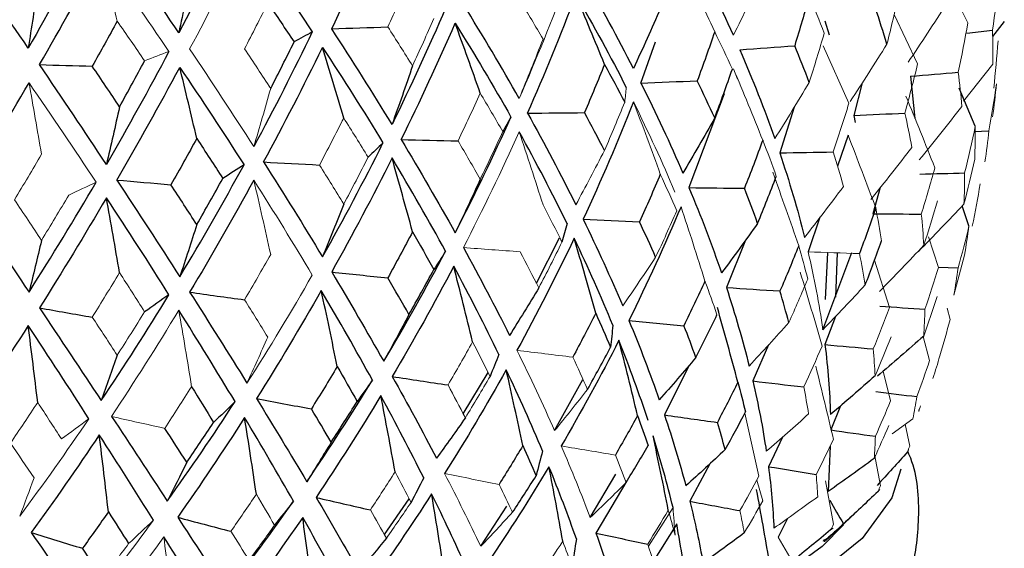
# Model space of a CAD drawing. Header units: millimetres. Extents: x -204 to 47, y -6 to 339.
# Tile 10 of 13: x 7 to 22, y 130 to 139. Entities that reach past the tile are written whole.
import ezdxf

# ---------------------------------------------------------------- set-up
doc = ezdxf.new("R2010")
doc.units = ezdxf.units.MM

msp = doc.modelspace()

# ---------------------------------------------------------------- linework, layer by layer
at = {"color": 144, "linetype": 'Continuous', "lineweight": 18}
for p, q in [((21.786, 138.762), (21.511, 139.306)), ((20.983, 138.105), (20.606, 138.893)), ((19.886, 137.478), (19.477, 138.393)), ((22.184, 138.1), (21.716, 137.513)), ((18.105, 137.863), (18.041, 138.029)), ((21.317, 134.858), (21.156, 135.343)), ((20.532, 134.215), (20.293, 134.971)), ((21.502, 134.025), (21.453, 134.206)), ((21.175, 133.37), (21.073, 133.755)), ((20.551, 132.729), (20.431, 133.199)), ((18.449, 131.526), (18.223, 132.531)), ((20.906, 132.439), (20.577, 132.2)), ((20.856, 132.005), (20.786, 132.355)), ((20.391, 131.371), (20.292, 131.877)), ((18.413, 131.46), (18.512, 131.132)), ((19.64, 130.756), (19.51, 131.45)), ((16.683, 130.407), (17.077, 131.023)), ((19.594, 130.667), (19.636, 130.696)), ((18.979, 130.165), (18.755, 130.553))]:
    msp.add_line(p, q, dxfattribs=at)
at = {"color": 7, "linetype": 'Continuous', "lineweight": 25}
for p, q in [((19.503, 138.793), (19.573, 138.568)), ((22.367, 138.785), (22.18, 138.546)), ((21.768, 138.595), (22.179, 138.646)), ((16.564, 137.8), (16.796, 138.459)), ((20.87, 137.908), (20.941, 137.232)), ((20.096, 137.802), (19.965, 137.281)), ((17.892, 137.63), (17.332, 136.131)), ((21.904, 137.11), (21.647, 137.72)), ((19.009, 137.415), (18.78, 136.686)), ((19.965, 137.281), (19.987, 137.171)), ((19.872, 136.968), (19.703, 136.474)), ((21.887, 137.025), (22.122, 137.039)), ((20.387, 136.134), (20.27, 135.714)), ((21.803, 135.52), (21.694, 135.838)), ((19.423, 135.657), (19.234, 135.107)), ((14.896, 134.607), (15.266, 135.327)), ((18.234, 135.294), (17.929, 134.536)), ((19.471, 133.863), (19.933, 135.094)), ((19.544, 135.096), (19.508, 134.347)), ((19.675, 134.382), (19.703, 135.09)), ((21.311, 134.86), (21.63, 134.848)), ((19.671, 134.075), (19.503, 133.625)), ((18.602, 133.622), (18.35, 133.044)), ((13.727, 132.522), (14.124, 133.18)), ((17.327, 133.286), (16.94, 132.502)), ((15.186, 132.251), (15.639, 133.07)), ((19.752, 132.647), (19.596, 132.263)), ((18.824, 132.149), (18.601, 131.676)), ((19.585, 132.004), (19.556, 131.281)), ((17.663, 131.721), (17.346, 131.124)), ((15.754, 130.863), (16.166, 131.555)), ((16.339, 131.452), (15.846, 130.614)), ((12.468, 130.593), (12.863, 131.162)), ((14.006, 130.406), (14.421, 131.047)), ((18.903, 130.848), (18.755, 130.553)), ((19.51, 130.493), (19.98, 130.93)), ((17.137, 130.765), (16.76, 130.164)), ((19.488, 130.502), (19.494, 130.478))]:
    msp.add_line(p, q, dxfattribs=at)
at = {"color": 7, "linetype": 'Continuous', "lineweight": 25, "flags": 128}
for points in [[(20.716, 131.638), (20.57, 131.18), (20.097, 130.531), (19.319, 129.902), (18.248, 129.302), (16.901, 128.741), (15.297, 128.227), (13.461, 127.768), (11.422, 127.371), (9.209, 127.041), (6.856, 126.785), (4.4, 126.605), (1.877, 126.505), (-0.675, 126.486), (-3.216, 126.548)], [(19.8, 130.75), (19.46, 130.4), (18.605, 129.78), (17.456, 129.193), (16.032, 128.647), (14.356, 128.152), (12.452, 127.716), (10.353, 127.345), (8.09, 127.044), (5.7, 126.82), (3.219, 126.674), (0.688, 126.611), (-1.854, 126.63), (-4.367, 126.731), (-6.81, 126.913), (-9.147, 127.173), (-11.339, 127.507), (-13.353, 127.909), (-15.155, 128.373), (-16.719, 128.892), (-18.019, 129.457), (-19.035, 130.061), (-19.751, 130.692), (-19.842, 130.803)]]:
    msp.add_lwpolyline(points, dxfattribs=at)
at = {"color": 144, "linetype": 'Continuous', "lineweight": 18}
for centre, radius, start, end in [((19.593, 132.625), 1.41, 357.194, 358.434), ((19.116, 132.784), 1.916, 332.9772, 333.988), ((17.866, 133.731), 3.49, 315.4115, 316.0891)]:
    msp.add_arc(centre, radius, start, end, dxfattribs=at)
at = {"color": 7, "linetype": 'Continuous', "lineweight": 25}
for points in [[(11.626, 138.667), (11.916, 139.269), (12.193, 139.873), (12.457, 140.481)], [(10.084, 140.396), (9.796, 139.795), (9.496, 139.197), (9.185, 138.602)], [(7.75, 140.122), (7.436, 139.53), (7.113, 138.942), (6.781, 138.357)], [(9.185, 138.602), (8.837, 139.117), (8.479, 139.636), (8.111, 140.159)], [(10.273, 140.131), (10.634, 139.624), (10.982, 139.12), (11.316, 138.617)], [(6.781, 138.357), (6.422, 138.883), (6.056, 139.413), (5.683, 139.947)], [(18.041, 138.563), (17.826, 139.043), (17.59, 139.527), (17.332, 140.014)], [(6.96, 138.094), (7.296, 138.677), (7.624, 139.263), (7.945, 139.852)], [(9.389, 139.596), (9.323, 139.262), (9.255, 138.931), (9.185, 138.602)], [(16.446, 138.033), (16.197, 138.52), (15.928, 139.012), (15.641, 139.507)], [(6.932, 139.345), (6.883, 139.013), (6.832, 138.684), (6.781, 138.357)], [(14.754, 137.319), (15.029, 137.943), (15.286, 138.57), (15.526, 139.201)], [(15.526, 139.201), (15.814, 138.708), (16.082, 138.218), (16.33, 137.731)], [(15.982, 138.099), (15.832, 138.469), (15.68, 138.836), (15.526, 139.201)], [(19.252, 139.186), (19.178, 138.923), (19.101, 138.66), (19.02, 138.397)], [(10.605, 139.077), (10.748, 138.87), (10.888, 138.663), (11.026, 138.457)], [(13.445, 138.998), (13.176, 138.373), (12.891, 137.753), (12.59, 137.138)], [(14.621, 137.556), (14.34, 138.051), (14.043, 138.551), (13.729, 139.056)], [(20.492, 138.422), (20.435, 138.614), (20.373, 138.807), (20.308, 139.001)], [(16.874, 138.993), (16.734, 138.67), (16.592, 138.35), (16.446, 138.033)], [(8.201, 138.788), (8.07, 138.548), (7.937, 138.309), (7.803, 138.07)], [(11.626, 138.667), (11.925, 138.677), (12.224, 138.687), (12.523, 138.697)], [(12.736, 136.897), (13.039, 137.512), (13.326, 138.131), (13.599, 138.754)], [(13.599, 138.754), (13.913, 138.251), (14.21, 137.753), (14.489, 137.258)], [(13.998, 137.639), (13.867, 138.012), (13.734, 138.384), (13.599, 138.754)], [(11.316, 138.617), (11.019, 138.001), (10.707, 137.39), (10.383, 136.785)], [(11.316, 138.617), (11.22, 138.564), (11.123, 138.511), (11.026, 138.457)], [(12.59, 137.138), (12.283, 137.642), (11.961, 138.152), (11.626, 138.667)], [(17.742, 138.617), (17.653, 138.357), (17.56, 138.097), (17.464, 137.836)], [(10.539, 136.54), (10.866, 137.145), (11.179, 137.754), (11.48, 138.368)], [(10.652, 137.712), (10.779, 137.96), (10.904, 138.209), (11.026, 138.457)], [(11.48, 138.368), (11.817, 137.856), (12.139, 137.348), (12.445, 136.844)], [(11.818, 137.242), (11.707, 137.62), (11.595, 137.995), (11.48, 138.368)], [(18.142, 138.333), (18.435, 138.354), (18.727, 138.376), (19.02, 138.397)], [(19.252, 137.811), (19.178, 138.005), (19.101, 138.201), (19.02, 138.397)], [(9.028, 138.305), (8.706, 137.698), (8.373, 137.097), (8.029, 136.502)], [(18.142, 138.333), (18.351, 137.855), (18.538, 137.381), (18.702, 136.913)], [(8.029, 136.502), (7.681, 137.027), (7.325, 137.557), (6.96, 138.094)], [(6.96, 138.094), (7.241, 138.086), (7.522, 138.078), (7.803, 138.07)], [(8.238, 137.422), (8.094, 137.638), (7.949, 137.854), (7.803, 138.07)], [(8.195, 136.252), (8.54, 136.846), (8.875, 137.446), (9.201, 138.051)], [(8.238, 137.422), (8.374, 137.666), (8.507, 137.911), (8.639, 138.155)], [(9.201, 138.051), (9.555, 137.528), (9.897, 137.01), (10.226, 136.496)], [(9.472, 136.915), (9.383, 137.296), (9.293, 137.674), (9.201, 138.051)], [(12.917, 138.074), (12.81, 137.759), (12.701, 137.447), (12.59, 137.138)], [(15.982, 138.099), (15.879, 137.842), (15.773, 137.585), (15.664, 137.328)], [(15.982, 138.099), (16.093, 137.898), (16.201, 137.697), (16.306, 137.496)], [(17.742, 137.243), (17.84, 137.502), (17.934, 137.762), (18.025, 138.023)], [(20.87, 137.908), (21.124, 137.93), (21.378, 137.951), (21.631, 137.973)], [(5.735, 136.038), (6.095, 136.622), (6.447, 137.211), (6.793, 137.805)], [(16.564, 137.8), (16.864, 137.812), (17.164, 137.824), (17.464, 137.836)], [(16.564, 137.8), (16.808, 137.315), (17.031, 136.835), (17.235, 136.361)], [(17.742, 137.243), (17.653, 137.44), (17.56, 137.637), (17.464, 137.836)], [(8.238, 137.422), (8.17, 137.112), (8.1, 136.805), (8.029, 136.502)], [(16.446, 137.499), (16.197, 136.869), (15.928, 136.244), (15.641, 135.625)], [(14.754, 137.319), (15.057, 137.322), (15.36, 137.325), (15.664, 137.328)], [(14.754, 137.319), (15.029, 136.826), (15.286, 136.338), (15.526, 135.858)], [(15.982, 136.725), (15.879, 136.925), (15.773, 137.125), (15.664, 137.328)], [(19.965, 137.281), (20.237, 137.294), (20.508, 137.308), (20.779, 137.322)], [(13.599, 135.41), (13.913, 136.02), (14.21, 136.636), (14.489, 137.258)], [(14.489, 137.258), (14.446, 137.18), (14.402, 137.102), (14.358, 137.025)], [(17.742, 137.243), (17.575, 136.946), (17.407, 136.652), (17.235, 136.361)], [(15.384, 135.558), (15.149, 136.04), (14.894, 136.528), (14.621, 137.022)], [(9.472, 136.915), (9.336, 136.669), (9.199, 136.423), (9.059, 136.178)], [(9.472, 136.915), (9.612, 136.702), (9.751, 136.489), (9.887, 136.277)], [(11.48, 135.025), (11.817, 135.624), (12.139, 136.231), (12.445, 136.844)], [(12.445, 136.844), (12.367, 136.768), (12.288, 136.692), (12.208, 136.616)], [(12.736, 136.897), (13.039, 136.394), (13.326, 135.899), (13.599, 135.41)], [(12.736, 136.897), (13.038, 136.89), (13.341, 136.884), (13.644, 136.877)], [(18.51, 136.888), (18.416, 136.63), (18.318, 136.374), (18.217, 136.12)], [(18.78, 136.686), (19.066, 136.691), (19.351, 136.696), (19.636, 136.701)], [(18.78, 136.686), (18.935, 136.23), (19.067, 135.78), (19.178, 135.337)], [(9.201, 134.707), (9.555, 135.296), (9.897, 135.892), (10.226, 136.496)], [(10.226, 136.496), (10.114, 136.423), (10.001, 136.35), (9.887, 136.277)], [(10.539, 136.54), (10.866, 136.027), (11.179, 135.522), (11.48, 135.025)], [(10.539, 136.54), (10.837, 136.524), (11.134, 136.508), (11.432, 136.492)], [(12.59, 136.604), (12.283, 135.991), (11.961, 135.384), (11.626, 134.784)], [(13.445, 135.115), (13.176, 135.605), (12.891, 136.101), (12.59, 136.604)], [(12.917, 135.426), (12.81, 135.82), (12.701, 136.212), (12.59, 136.604)], [(16.874, 136.344), (16.766, 136.09), (16.656, 135.837), (16.542, 135.586)], [(21.02, 136.348), (21.259, 136.353), (21.497, 136.359), (21.734, 136.365)], [(6.793, 134.462), (7.16, 135.039), (7.517, 135.625), (7.864, 136.218)], [(8.195, 136.252), (8.54, 135.729), (8.875, 135.214), (9.201, 134.707)], [(8.195, 136.252), (8.483, 136.227), (8.771, 136.202), (9.059, 136.178)], [(9.472, 135.541), (9.336, 135.752), (9.199, 135.964), (9.059, 136.178)], [(10.383, 136.251), (10.053, 135.648), (9.711, 135.051), (9.358, 134.462)], [(9.472, 135.541), (9.612, 135.785), (9.751, 136.03), (9.887, 136.277)], [(13.998, 136.265), (13.867, 135.977), (13.734, 135.692), (13.599, 135.41)], [(18.428, 135.56), (18.531, 135.81), (18.63, 136.06), (18.726, 136.311)], [(5.735, 136.038), (6.095, 135.504), (6.447, 134.979), (6.793, 134.462)], [(17.332, 136.131), (17.525, 135.67), (17.698, 135.216), (17.851, 134.768)], [(17.332, 136.131), (17.627, 136.127), (17.922, 136.123), (18.217, 136.12)], [(18.428, 135.56), (18.361, 135.746), (18.291, 135.932), (18.217, 136.12)], [(8.029, 135.968), (7.681, 135.375), (7.325, 134.79), (6.96, 134.211)], [(9.028, 134.422), (8.706, 134.931), (8.373, 135.446), (8.029, 135.968)], [(8.238, 134.774), (8.17, 135.173), (8.1, 135.571), (8.029, 135.968)], [(11.818, 135.868), (11.707, 135.584), (11.595, 135.303), (11.48, 135.025)], [(21.723, 135.868), (21.483, 135.613), (21.24, 135.36), (20.995, 135.11)], [(17.205, 135.825), (16.946, 135.213), (16.669, 134.608), (16.372, 134.009)], [(20.314, 135.808), (20.231, 135.564), (20.144, 135.32), (20.054, 135.077)], [(20.27, 135.714), (20.527, 135.711), (20.785, 135.71), (21.042, 135.708)], [(9.472, 135.541), (9.383, 135.26), (9.293, 134.982), (9.201, 134.707)], [(15.384, 135.558), (15.358, 135.459), (15.332, 135.361), (15.304, 135.262)], [(15.641, 135.625), (15.869, 135.157), (16.08, 134.697), (16.273, 134.244)], [(15.641, 135.625), (15.941, 135.611), (16.242, 135.598), (16.542, 135.586)], [(16.799, 135.019), (16.717, 135.207), (16.631, 135.396), (16.542, 135.586)], [(18.428, 135.56), (18.238, 135.294), (18.046, 135.029), (17.851, 134.768)], [(12.917, 135.426), (12.788, 135.179), (12.656, 134.934), (12.523, 134.69)], [(12.917, 135.426), (13.034, 135.224), (13.147, 135.023), (13.258, 134.824)], [(6.992, 135.288), (6.927, 135.009), (6.86, 134.734), (6.793, 134.462)], [(15.498, 135.322), (15.211, 134.719), (14.907, 134.123), (14.585, 133.534)], [(16.116, 133.934), (15.929, 134.39), (15.723, 134.853), (15.498, 135.322)], [(15.843, 134.127), (15.731, 134.526), (15.616, 134.925), (15.498, 135.322)], [(20.146, 134.578), (20.237, 134.811), (20.324, 135.045), (20.408, 135.279)], [(12.457, 133.359), (12.802, 133.936), (13.131, 134.521), (13.445, 135.115)], [(13.445, 135.115), (13.383, 135.018), (13.321, 134.92), (13.258, 134.824)], [(13.729, 135.174), (13.991, 134.698), (14.237, 134.231), (14.467, 133.772)], [(19.084, 135.203), (18.988, 134.961), (18.888, 134.72), (18.785, 134.481)], [(21.082, 135.211), (20.849, 134.963), (20.614, 134.718), (20.376, 134.475)], [(11.626, 134.784), (11.916, 134.3), (12.193, 133.825), (12.457, 133.359)], [(11.626, 134.784), (11.925, 134.752), (12.224, 134.721), (12.523, 134.69)], [(13.575, 134.876), (13.263, 134.282), (12.936, 133.695), (12.594, 133.116)], [(12.86, 134.105), (12.995, 134.343), (13.128, 134.583), (13.258, 134.824)], [(14.296, 133.467), (14.072, 133.929), (13.832, 134.399), (13.575, 134.876)], [(13.876, 133.67), (13.778, 134.073), (13.678, 134.475), (13.575, 134.876)], [(12.86, 134.105), (12.75, 134.298), (12.638, 134.493), (12.523, 134.69)], [(17.587, 134.64), (17.478, 134.401), (17.366, 134.163), (17.252, 133.927)], [(9.358, 134.462), (9.674, 133.969), (9.979, 133.485), (10.273, 133.009)], [(9.358, 134.462), (9.65, 134.421), (9.942, 134.38), (10.235, 134.34)], [(11.46, 134.491), (11.128, 133.907), (10.783, 133.331), (10.426, 132.763)], [(12.276, 133.058), (12.018, 133.528), (11.746, 134.006), (11.46, 134.491)], [(11.715, 133.277), (11.632, 133.682), (11.547, 134.087), (11.46, 134.491)], [(14.934, 134.532), (14.781, 134.276), (14.625, 134.022), (14.467, 133.772)], [(17.929, 134.536), (18.069, 134.11), (18.19, 133.693), (18.293, 133.283)], [(17.929, 134.536), (18.214, 134.517), (18.5, 134.498), (18.785, 134.481)], [(18.927, 133.977), (18.882, 134.144), (18.835, 134.312), (18.785, 134.481)], [(7.945, 132.73), (8.317, 133.285), (8.678, 133.849), (9.028, 134.422)], [(9.028, 134.422), (8.899, 134.331), (8.769, 134.24), (8.639, 134.148)], [(6.96, 134.211), (7.296, 133.708), (7.624, 133.214), (7.945, 132.73)], [(6.96, 134.211), (7.241, 134.162), (7.522, 134.112), (7.803, 134.063)], [(10.084, 132.715), (9.796, 133.193), (9.496, 133.679), (9.185, 134.174)], [(15.843, 134.127), (15.723, 133.891), (15.601, 133.657), (15.477, 133.424)], [(15.843, 134.127), (15.925, 133.944), (16.004, 133.762), (16.08, 133.582)], [(18.112, 133.024), (18.006, 133.422), (17.898, 133.819), (17.785, 134.215)], [(20.382, 134.238), (20.622, 134.222), (20.861, 134.206), (21.1, 134.192)], [(12.86, 134.105), (12.728, 133.853), (12.593, 133.604), (12.457, 133.359)], [(16.372, 134.009), (16.551, 133.579), (16.713, 133.157), (16.857, 132.743)], [(16.372, 134.009), (16.665, 133.981), (16.959, 133.954), (17.252, 133.927)], [(17.442, 133.419), (17.557, 133.646), (17.67, 133.873), (17.779, 134.102)], [(6.781, 133.929), (6.422, 133.366), (6.056, 132.812), (5.683, 132.266)], [(7.75, 132.441), (7.436, 132.928), (7.113, 133.424), (6.781, 133.929)], [(6.932, 132.702), (6.883, 133.112), (6.832, 133.521), (6.781, 133.929)], [(16.116, 133.934), (16.104, 133.816), (16.093, 133.699), (16.08, 133.582)], [(17.442, 133.419), (17.381, 133.587), (17.318, 133.757), (17.252, 133.927)], [(16.213, 133.693), (15.923, 133.123), (15.616, 132.561), (15.292, 132.007)], [(16.678, 132.415), (16.541, 132.833), (16.386, 133.259), (16.213, 133.693)], [(16.511, 132.492), (16.415, 132.893), (16.316, 133.293), (16.213, 133.693)], [(21.08, 133.761), (20.836, 133.546), (20.589, 133.332), (20.34, 133.121)], [(15.712, 132.91), (15.838, 133.133), (15.96, 133.357), (16.08, 133.582)], [(19.503, 133.625), (19.551, 133.245), (19.58, 132.873), (19.591, 132.508)], [(19.503, 133.625), (19.76, 133.602), (20.018, 133.579), (20.275, 133.556)], [(8.201, 133.456), (8.117, 133.211), (8.031, 132.968), (7.945, 132.73)], [(14.296, 133.467), (14.25, 133.35), (14.203, 133.234), (14.155, 133.118)], [(17.442, 133.419), (17.249, 133.191), (17.054, 132.965), (16.857, 132.743)], [(11.715, 133.277), (11.579, 133.049), (11.442, 132.823), (11.302, 132.599)], [(11.715, 133.277), (11.823, 133.088), (11.929, 132.901), (12.032, 132.715)], [(14.413, 133.222), (14.1, 132.662), (13.772, 132.109), (13.429, 131.566)], [(14.992, 131.928), (14.815, 132.351), (14.622, 132.783), (14.413, 133.222)], [(14.678, 132.013), (14.593, 132.417), (14.505, 132.82), (14.413, 133.222)], [(11.229, 131.436), (11.592, 131.968), (11.941, 132.509), (12.276, 133.058)], [(12.276, 133.058), (12.195, 132.944), (12.114, 132.829), (12.032, 132.715)], [(12.594, 133.116), (12.842, 132.672), (13.078, 132.238), (13.301, 131.813)], [(12.594, 133.116), (12.891, 133.07), (13.187, 133.025), (13.484, 132.98)], [(18.112, 133.024), (18.006, 132.809), (17.897, 132.596), (17.785, 132.383)], [(18.112, 133.024), (18.155, 132.866), (18.196, 132.708), (18.234, 132.552)], [(18.35, 133.044), (18.44, 132.662), (18.512, 132.288), (18.567, 131.921)], [(18.35, 133.044), (18.622, 133.012), (18.893, 132.981), (19.164, 132.95)], [(20.304, 133.126), (20.068, 132.917), (19.83, 132.711), (19.591, 132.508)], [(9.389, 132.953), (9.508, 132.761), (9.625, 132.57), (9.74, 132.381)], [(20.315, 132.876), (20.534, 132.848), (20.752, 132.821), (20.97, 132.795)], [(9, 131.126), (9.372, 131.646), (9.734, 132.176), (10.084, 132.715)], [(10.084, 132.715), (9.97, 132.603), (9.855, 132.492), (9.74, 132.381)], [(10.426, 132.763), (10.704, 132.311), (10.972, 131.869), (11.229, 131.436)], [(10.426, 132.763), (10.718, 132.707), (11.01, 132.653), (11.302, 132.599)], [(12.411, 132.81), (12.08, 132.26), (11.735, 131.718), (11.378, 131.185)], [(11.618, 132.067), (11.758, 132.282), (11.896, 132.498), (12.032, 132.715)], [(13.096, 131.497), (12.881, 131.926), (12.653, 132.364), (12.411, 132.81)], [(12.639, 131.593), (12.566, 131.999), (12.49, 132.405), (12.411, 132.81)], [(11.618, 132.067), (11.515, 132.243), (11.409, 132.42), (11.302, 132.599)], [(17.91, 131.948), (18.021, 132.148), (18.129, 132.35), (18.234, 132.552)], [(8.111, 132.478), (8.415, 132.017), (8.712, 131.566), (9, 131.126)], [(10.235, 132.462), (9.89, 131.922), (9.534, 131.391), (9.167, 130.869)], [(11.015, 131.127), (10.767, 131.563), (10.507, 132.008), (10.235, 132.462)], [(10.423, 131.239), (10.363, 131.647), (10.3, 132.055), (10.235, 132.462)], [(13.762, 132.457), (13.61, 132.24), (13.456, 132.025), (13.301, 131.813)], [(16.511, 132.492), (16.395, 132.281), (16.277, 132.071), (16.156, 131.862)], [(16.511, 132.492), (16.569, 132.332), (16.626, 132.173), (16.68, 132.016)], [(16.94, 132.502), (17.07, 132.116), (17.184, 131.739), (17.282, 131.371)], [(16.94, 132.502), (17.222, 132.462), (17.503, 132.422), (17.785, 132.383)], [(9.312, 131.746), (9.196, 131.925), (9.08, 132.106), (8.962, 132.288)], [(9.312, 131.746), (9.456, 131.956), (9.599, 132.168), (9.74, 132.381)], [(17.91, 131.948), (17.871, 132.092), (17.829, 132.237), (17.785, 132.383)], [(19.596, 132.263), (19.834, 132.228), (20.072, 132.194), (20.309, 132.161)], [(7.915, 132.184), (7.561, 131.654), (7.198, 131.134), (6.827, 130.623)], [(8.78, 130.823), (8.501, 131.267), (8.213, 131.721), (7.915, 132.184)], [(8.061, 130.955), (8.014, 131.365), (7.965, 131.774), (7.915, 132.184)], [(17.077, 131.023), (16.986, 131.396), (16.88, 131.777), (16.758, 132.166)], [(17.002, 130.982), (16.924, 131.377), (16.843, 131.771), (16.758, 132.166)], [(11.618, 132.067), (11.49, 131.854), (11.36, 131.644), (11.229, 131.436)], [(14.678, 132.013), (14.554, 131.805), (14.428, 131.599), (14.3, 131.394)], [(14.678, 132.013), (14.751, 131.851), (14.822, 131.69), (14.891, 131.531)], [(14.992, 131.928), (14.959, 131.795), (14.925, 131.663), (14.891, 131.531)], [(16.327, 131.422), (16.447, 131.619), (16.565, 131.817), (16.68, 132.016)], [(17.91, 131.948), (17.702, 131.753), (17.493, 131.561), (17.282, 131.371)], [(20.289, 131.806), (20.046, 131.629), (19.802, 131.454), (19.556, 131.281)], [(20.822, 131.913), (20.663, 131.733), (20.5, 131.555), (20.336, 131.377)], [(9.312, 131.746), (9.209, 131.536), (9.105, 131.329), (9, 131.126)], [(15.096, 131.676), (14.786, 131.16), (14.463, 130.653), (14.125, 130.154)], [(15.533, 130.522), (15.402, 130.898), (15.256, 131.283), (15.096, 131.676)], [(15.316, 130.485), (15.246, 130.883), (15.172, 131.28), (15.096, 131.676)], [(18.601, 131.676), (18.645, 131.341), (18.674, 131.013), (18.688, 130.693)], [(18.601, 131.676), (18.855, 131.634), (19.109, 131.592), (19.363, 131.551)], [(13.096, 131.497), (13.029, 131.365), (12.961, 131.235), (12.893, 131.104)], [(14.515, 130.948), (14.642, 131.141), (14.768, 131.336), (14.891, 131.531)], [(18.613, 130.169), (18.549, 130.55), (18.482, 130.931), (18.411, 131.311)], [(11.378, 131.185), (11.616, 130.782), (11.843, 130.389), (12.06, 130.006)], [(11.378, 131.185), (11.666, 131.118), (11.955, 131.052), (12.244, 130.986)], [(13.222, 131.241), (12.895, 130.735), (12.556, 130.238), (12.205, 129.749)], [(13.772, 130.072), (13.601, 130.453), (13.418, 130.843), (13.222, 131.241)], [(13.415, 130.044), (13.353, 130.443), (13.289, 130.842), (13.222, 131.241)], [(19.583, 131.142), (19.654, 131.016), (19.725, 130.889), (19.797, 130.761)], [(20.351, 131.281), (20.169, 131.106), (19.984, 130.933), (19.797, 130.761)], [(9.946, 129.668), (10.313, 130.145), (10.67, 130.631), (11.015, 131.127)], [(11.015, 131.127), (10.915, 130.998), (10.815, 130.869), (10.713, 130.741)], [(17.346, 131.124), (17.43, 130.787), (17.5, 130.458), (17.557, 130.137)], [(17.346, 131.124), (17.612, 131.073), (17.879, 131.024), (18.145, 130.975)], [(8.061, 130.955), (7.924, 130.76), (7.786, 130.566), (7.646, 130.373)], [(8.061, 130.955), (8.17, 130.785), (8.277, 130.616), (8.384, 130.448)], [(9.167, 130.869), (9.435, 130.459), (9.694, 130.058), (9.946, 129.668)], [(9.167, 130.869), (9.45, 130.793), (9.732, 130.718), (10.015, 130.644)], [(11.163, 130.867), (10.823, 130.371), (10.474, 129.884), (10.114, 129.406)], [(11.817, 129.679), (11.61, 130.065), (11.392, 130.461), (11.163, 130.867)], [(11.325, 129.664), (11.273, 130.065), (11.219, 130.466), (11.163, 130.867)], [(17.325, 129.617), (17.266, 130), (17.203, 130.383), (17.137, 130.765)], [(19.594, 130.667), (19.391, 130.499), (19.187, 130.331), (18.979, 130.165)], [(6.827, 130.623), (7.121, 130.204), (7.409, 129.796), (7.691, 129.397)], [(6.827, 130.623), (7.1, 130.539), (7.373, 130.456), (7.646, 130.373)], [(9.696, 129.348), (9.455, 129.742), (9.205, 130.145), (8.947, 130.558)], [(12.499, 130.533), (12.354, 130.355), (12.208, 130.179), (12.06, 130.006)], [(15.533, 130.522), (15.511, 130.376), (15.488, 130.23), (15.465, 130.085)], [(15.846, 130.614), (15.97, 130.274), (16.081, 129.942), (16.179, 129.619)], [(15.846, 130.614), (16.122, 130.555), (16.397, 130.498), (16.673, 130.441)], [(18.215, 130.619), (17.997, 130.456), (17.777, 130.295), (17.557, 130.137)], [(7.971, 129.902), (7.864, 130.058), (7.755, 130.215), (7.646, 130.373)]]:
    msp.add_open_spline(points, degree=3, dxfattribs=at)
at = {"color": 144, "linetype": 'Continuous', "lineweight": 18}
for points in [[(9.358, 138.345), (9.674, 138.937), (9.979, 139.533), (10.273, 140.131)], [(7.945, 139.852), (8.317, 139.333), (8.678, 138.818), (9.028, 138.305)], [(8.201, 138.788), (8.117, 139.144), (8.031, 139.499), (7.945, 139.852)], [(17.742, 138.617), (17.575, 138.982), (17.407, 139.344), (17.235, 139.704)], [(18.51, 139.536), (18.357, 139.209), (18.201, 138.884), (18.041, 138.563)], [(12.86, 139.437), (12.75, 139.19), (12.638, 138.943), (12.523, 138.697)], [(15.384, 139.441), (15.149, 138.808), (14.894, 138.18), (14.621, 137.556)], [(22.283, 139.439), (22.252, 139.174), (22.218, 138.91), (22.179, 138.646)], [(19.252, 139.186), (19.336, 138.99), (19.415, 138.795), (19.492, 138.599)], [(20.492, 138.422), (20.56, 138.686), (20.624, 138.95), (20.684, 139.216)], [(10.605, 139.077), (10.484, 138.833), (10.36, 138.59), (10.235, 138.347)], [(15.001, 138.503), (14.881, 138.706), (14.76, 138.91), (14.635, 139.114)], [(21.445, 139.066), (21.244, 138.752), (21.04, 138.44), (20.832, 138.132)], [(8.201, 138.788), (8.349, 138.577), (8.495, 138.366), (8.639, 138.155)], [(12.917, 138.074), (12.788, 138.281), (12.656, 138.489), (12.523, 138.697)], [(12.917, 138.074), (13.034, 138.326), (13.147, 138.578), (13.258, 138.83)], [(21.786, 138.762), (21.738, 138.498), (21.687, 138.235), (21.631, 137.973)], [(17.742, 138.617), (17.84, 138.419), (17.934, 138.221), (18.025, 138.023)], [(19.252, 137.811), (19.336, 138.073), (19.415, 138.335), (19.492, 138.599)], [(22.184, 138.1), (22.187, 138.282), (22.185, 138.464), (22.179, 138.646)], [(15.001, 138.503), (14.877, 138.185), (14.75, 137.869), (14.621, 137.556)], [(20.492, 138.422), (20.3, 138.114), (20.105, 137.808), (19.907, 137.506)], [(22.268, 138.472), (22.249, 138.22), (22.226, 137.97), (22.198, 137.72)], [(9.028, 138.305), (8.899, 138.255), (8.769, 138.205), (8.639, 138.155)], [(10.383, 136.785), (10.053, 137.299), (9.711, 137.819), (9.358, 138.345)], [(10.652, 137.712), (10.515, 137.924), (10.375, 138.135), (10.235, 138.347)], [(20.983, 138.105), (20.919, 137.843), (20.851, 137.582), (20.779, 137.322)], [(18.51, 136.888), (18.357, 137.27), (18.201, 137.65), (18.041, 138.029)], [(21.69, 137.427), (21.674, 137.608), (21.655, 137.79), (21.631, 137.973)], [(6.793, 137.805), (7.16, 137.271), (7.517, 136.742), (7.864, 136.218)], [(6.992, 136.663), (6.927, 137.045), (6.86, 137.426), (6.793, 137.805)], [(19.252, 137.811), (19.072, 137.509), (18.889, 137.209), (18.702, 136.913)], [(22.242, 137.788), (22.206, 137.538), (22.166, 137.288), (22.122, 137.039)], [(22.242, 137.788), (22.226, 137.611), (22.205, 137.436), (22.181, 137.26)], [(10.652, 137.712), (10.564, 137.4), (10.474, 137.091), (10.383, 136.785)], [(13.998, 137.639), (13.883, 137.385), (13.765, 137.131), (13.644, 136.877)], [(13.998, 137.639), (14.121, 137.434), (14.241, 137.229), (14.358, 137.025)], [(16.33, 137.731), (16.322, 137.653), (16.315, 137.574), (16.306, 137.496)], [(21.258, 136.447), (21.108, 136.83), (20.954, 137.212), (20.796, 137.592)], [(15.982, 136.725), (16.093, 136.981), (16.201, 137.237), (16.306, 137.496)], [(17.108, 136.057), (16.909, 136.533), (16.688, 137.013), (16.446, 137.499)], [(16.874, 136.344), (16.734, 136.731), (16.592, 137.116), (16.446, 137.499)], [(19.886, 137.478), (19.806, 137.218), (19.723, 136.959), (19.636, 136.701)], [(21.69, 137.427), (21.466, 137.14), (21.24, 136.857), (21.01, 136.576)], [(20.891, 136.773), (20.857, 136.955), (20.82, 137.138), (20.779, 137.322)], [(11.818, 137.242), (11.692, 136.992), (11.563, 136.742), (11.432, 136.492)], [(11.818, 137.242), (11.95, 137.033), (12.081, 136.825), (12.208, 136.616)], [(21.904, 137.11), (21.851, 136.861), (21.795, 136.613), (21.734, 136.365)], [(21.904, 137.11), (21.905, 136.934), (21.901, 136.758), (21.894, 136.583)], [(14.621, 137.022), (14.34, 136.4), (14.043, 135.784), (13.729, 135.174)], [(13.998, 136.265), (14.121, 136.517), (14.241, 136.77), (14.358, 137.025)], [(15.001, 135.855), (14.877, 136.245), (14.75, 136.634), (14.621, 137.022)], [(20.314, 135.808), (20.17, 136.196), (20.023, 136.582), (19.872, 136.968)], [(22.058, 136.541), (22.083, 136.706), (22.104, 136.872), (22.122, 137.039)], [(13.998, 136.265), (13.883, 136.468), (13.765, 136.672), (13.644, 136.877)], [(18.51, 136.888), (18.586, 136.695), (18.658, 136.502), (18.726, 136.311)], [(6.992, 136.663), (6.85, 136.42), (6.706, 136.179), (6.56, 135.938)], [(15.982, 136.725), (15.832, 136.433), (15.68, 136.144), (15.526, 135.858)], [(19.798, 136.148), (19.748, 136.331), (19.694, 136.515), (19.636, 136.701)], [(20.891, 136.773), (20.675, 136.493), (20.457, 136.216), (20.236, 135.943)], [(11.818, 135.868), (11.692, 136.075), (11.563, 136.283), (11.432, 136.492)], [(11.818, 135.868), (11.95, 136.116), (12.081, 136.366), (12.208, 136.616)], [(21.723, 135.868), (21.784, 136.106), (21.841, 136.344), (21.894, 136.583)], [(16.874, 136.344), (16.965, 136.149), (17.052, 135.954), (17.136, 135.761)], [(19.084, 135.203), (18.95, 135.595), (18.811, 135.986), (18.669, 136.376)], [(21.258, 136.447), (21.19, 136.2), (21.118, 135.954), (21.042, 135.708)], [(21.723, 135.868), (21.73, 136.033), (21.734, 136.199), (21.734, 136.365)], [(7.864, 136.218), (7.719, 136.149), (7.574, 136.08), (7.428, 136.011)], [(11.316, 134.735), (11.019, 135.234), (10.707, 135.739), (10.383, 136.251)], [(10.652, 135.064), (10.564, 135.461), (10.474, 135.856), (10.383, 136.251)], [(21.983, 136.193), (21.944, 135.967), (21.901, 135.741), (21.856, 135.516)], [(6.992, 135.288), (7.139, 135.528), (7.284, 135.769), (7.428, 136.011)], [(19.798, 136.148), (19.594, 135.875), (19.388, 135.604), (19.178, 135.337)], [(6.992, 135.288), (6.85, 135.503), (6.706, 135.72), (6.56, 135.938)], [(15.001, 135.855), (15.105, 135.656), (15.206, 135.458), (15.304, 135.262)], [(21.082, 135.211), (21.159, 135.447), (21.231, 135.683), (21.301, 135.92)], [(16.799, 135.019), (16.915, 135.265), (17.027, 135.512), (17.136, 135.761)], [(17.587, 134.64), (17.463, 135.036), (17.336, 135.431), (17.205, 135.825)], [(20.314, 135.808), (20.349, 135.631), (20.38, 135.455), (20.408, 135.279)], [(21.082, 135.211), (21.072, 135.376), (21.059, 135.542), (21.042, 135.708)], [(21.803, 135.52), (21.749, 135.296), (21.691, 135.072), (21.63, 134.848)], [(21.803, 135.52), (21.782, 135.363), (21.758, 135.207), (21.731, 135.052)], [(14.934, 134.532), (15.061, 134.774), (15.184, 135.017), (15.304, 135.262)], [(10.652, 135.064), (10.515, 134.821), (10.375, 134.58), (10.235, 134.34)], [(13.729, 135.174), (14.031, 135.151), (14.333, 135.129), (14.635, 135.107)], [(14.934, 134.532), (14.837, 134.722), (14.738, 134.914), (14.635, 135.107)], [(19.084, 135.203), (19.136, 135.025), (19.184, 134.847), (19.228, 134.671)], [(19.234, 135.107), (19.333, 134.685), (19.412, 134.27), (19.471, 133.863)], [(19.234, 135.107), (19.508, 135.096), (19.781, 135.086), (20.054, 135.077)], [(20.146, 134.578), (20.118, 134.743), (20.088, 134.91), (20.054, 135.077)], [(16.799, 135.019), (16.626, 134.758), (16.451, 134.5), (16.273, 134.244)], [(21.561, 134.416), (21.621, 134.627), (21.678, 134.839), (21.731, 135.052)], [(8.238, 134.774), (8.094, 134.535), (7.949, 134.298), (7.803, 134.063)], [(8.238, 134.774), (8.374, 134.564), (8.507, 134.355), (8.639, 134.148)], [(19.458, 133.601), (19.345, 133.995), (19.228, 134.389), (19.108, 134.782)], [(21.317, 134.858), (21.248, 134.635), (21.176, 134.413), (21.1, 134.192)], [(21.561, 134.416), (21.587, 134.559), (21.61, 134.704), (21.63, 134.848)], [(10.273, 133.009), (10.634, 133.576), (10.982, 134.151), (11.316, 134.735)], [(17.587, 134.64), (17.654, 134.46), (17.718, 134.28), (17.779, 134.102)], [(18.927, 133.977), (19.03, 134.208), (19.131, 134.439), (19.228, 134.671)], [(20.146, 134.578), (19.923, 134.337), (19.698, 134.098), (19.471, 133.863)], [(10.605, 133.745), (10.484, 133.942), (10.36, 134.14), (10.235, 134.34)], [(21.08, 133.761), (21.155, 133.97), (21.226, 134.18), (21.294, 134.391)], [(9.185, 134.174), (8.837, 133.6), (8.479, 133.035), (8.111, 132.478)], [(8.201, 133.456), (8.349, 133.685), (8.495, 133.916), (8.639, 134.148)], [(9.389, 132.953), (9.323, 133.361), (9.255, 133.768), (9.185, 134.174)], [(20.532, 134.215), (20.449, 133.995), (20.363, 133.775), (20.275, 133.556)], [(21.08, 133.761), (21.09, 133.904), (21.096, 134.048), (21.1, 134.192)], [(8.201, 133.456), (8.07, 133.657), (7.937, 133.859), (7.803, 134.063)], [(18.927, 133.977), (18.717, 133.743), (18.506, 133.512), (18.293, 133.283)], [(21.502, 134.025), (21.45, 133.831), (21.394, 133.638), (21.337, 133.445)], [(10.605, 133.745), (10.496, 133.496), (10.385, 133.251), (10.273, 133.009)], [(13.876, 133.67), (13.748, 133.438), (13.617, 133.208), (13.484, 132.98)], [(13.876, 133.67), (13.972, 133.485), (14.065, 133.3), (14.155, 133.118)], [(20.304, 133.126), (20.391, 133.332), (20.476, 133.54), (20.558, 133.748)], [(14.585, 133.534), (14.801, 133.097), (15.001, 132.669), (15.186, 132.251)], [(14.585, 133.534), (14.882, 133.497), (15.179, 133.46), (15.477, 133.424)], [(19.458, 133.601), (19.363, 133.383), (19.265, 133.166), (19.164, 132.95)], [(20.304, 133.126), (20.297, 133.268), (20.287, 133.412), (20.275, 133.556)], [(15.712, 132.91), (15.636, 133.08), (15.557, 133.252), (15.477, 133.424)], [(21.175, 133.37), (21.109, 133.178), (21.041, 132.986), (20.97, 132.795)], [(21.228, 133.086), (21.267, 133.205), (21.303, 133.324), (21.337, 133.445)], [(19.638, 132.111), (19.548, 132.501), (19.454, 132.89), (19.356, 133.279)], [(13.762, 132.457), (13.895, 132.676), (14.027, 132.896), (14.155, 133.118)], [(9.389, 132.953), (9.248, 132.73), (9.106, 132.508), (8.962, 132.288)], [(13.762, 132.457), (13.671, 132.63), (13.579, 132.804), (13.484, 132.98)], [(15.712, 132.91), (15.538, 132.687), (15.363, 132.468), (15.186, 132.251)], [(19.242, 132.518), (19.219, 132.661), (19.193, 132.806), (19.164, 132.95)], [(20.551, 132.729), (20.473, 132.539), (20.392, 132.35), (20.309, 132.161)], [(20.906, 132.439), (20.929, 132.556), (20.951, 132.675), (20.97, 132.795)], [(6.932, 132.702), (6.787, 132.483), (6.642, 132.266), (6.496, 132.05)], [(6.932, 132.702), (7.059, 132.506), (7.186, 132.312), (7.311, 132.119)], [(21.029, 132.648), (21.02, 132.617), (21.01, 132.586), (21.001, 132.556)], [(6.644, 130.885), (7.021, 131.394), (7.39, 131.913), (7.75, 132.441)], [(7.75, 132.441), (7.604, 132.333), (7.458, 132.226), (7.311, 132.119)], [(8.111, 132.478), (8.394, 132.414), (8.678, 132.35), (8.962, 132.288)], [(19.242, 132.518), (19.019, 132.317), (18.794, 132.118), (18.567, 131.921)], [(20.289, 131.806), (20.369, 131.982), (20.447, 132.158), (20.523, 132.336)], [(19.638, 132.111), (19.549, 131.924), (19.457, 131.738), (19.363, 131.551)], [(20.289, 131.806), (20.298, 131.923), (20.305, 132.042), (20.309, 132.161)], [(6.874, 131.497), (6.749, 131.68), (6.623, 131.864), (6.496, 132.05)], [(15.292, 132.007), (15.46, 131.617), (15.614, 131.236), (15.754, 130.863)], [(15.292, 132.007), (15.58, 131.958), (15.868, 131.909), (16.156, 131.862)], [(20.856, 132.005), (20.845, 131.974), (20.834, 131.944), (20.822, 131.913)], [(16.327, 131.422), (16.272, 131.567), (16.215, 131.714), (16.156, 131.862)], [(6.874, 131.497), (6.798, 131.29), (6.722, 131.086), (6.644, 130.885)], [(12.639, 131.593), (12.509, 131.39), (12.378, 131.187), (12.244, 130.986)], [(12.639, 131.593), (12.726, 131.429), (12.81, 131.266), (12.893, 131.104)], [(13.429, 131.566), (13.634, 131.17), (13.826, 130.783), (14.006, 130.406)], [(13.429, 131.566), (13.72, 131.508), (14.01, 131.45), (14.3, 131.394)], [(18.449, 131.526), (18.35, 131.342), (18.249, 131.158), (18.145, 130.975)], [(19.388, 131.197), (19.382, 131.314), (19.373, 131.432), (19.363, 131.551)], [(14.515, 130.948), (14.445, 131.095), (14.374, 131.244), (14.3, 131.394)], [(16.327, 131.422), (16.138, 131.233), (15.947, 131.047), (15.754, 130.863)], [(20.391, 131.371), (20.378, 131.341), (20.365, 131.311), (20.351, 131.281)], [(10.423, 131.239), (10.289, 131.04), (10.153, 130.841), (10.015, 130.644)], [(10.423, 131.239), (10.521, 131.072), (10.618, 130.906), (10.713, 130.741)], [(18.215, 130.619), (18.316, 130.789), (18.415, 130.96), (18.512, 131.132)], [(19.388, 131.197), (19.156, 131.027), (18.922, 130.859), (18.688, 130.693)], [(12.499, 130.533), (12.415, 130.683), (12.33, 130.834), (12.244, 130.986)], [(12.499, 130.533), (12.632, 130.722), (12.763, 130.913), (12.893, 131.104)], [(17.002, 130.982), (16.894, 130.801), (16.785, 130.62), (16.673, 130.441)], [(17.002, 130.982), (17.039, 130.849), (17.075, 130.717), (17.109, 130.585)], [(17.077, 131.023), (17.088, 130.876), (17.099, 130.731), (17.109, 130.585)], [(18.215, 130.619), (18.193, 130.737), (18.17, 130.855), (18.145, 130.975)], [(7.691, 129.397), (8.063, 129.862), (8.426, 130.338), (8.78, 130.823)], [(8.78, 130.823), (8.649, 130.697), (8.517, 130.572), (8.384, 130.448)], [(14.515, 130.948), (14.346, 130.765), (14.177, 130.584), (14.006, 130.406)], [(10.307, 130.183), (10.444, 130.368), (10.58, 130.554), (10.713, 130.741)], [(19.64, 130.756), (19.625, 130.727), (19.61, 130.697), (19.594, 130.667)], [(8.947, 130.558), (8.599, 130.072), (8.244, 129.596), (7.88, 129.13)], [(9.077, 129.351), (9.035, 129.753), (8.992, 130.156), (8.947, 130.558)], [(10.307, 130.183), (10.211, 130.335), (10.114, 130.489), (10.015, 130.644)], [(7.971, 129.902), (8.11, 130.083), (8.248, 130.265), (8.384, 130.448)], [(15.316, 130.485), (15.201, 130.308), (15.085, 130.131), (14.966, 129.955)], [(15.316, 130.485), (15.367, 130.351), (15.417, 130.218), (15.465, 130.085)], [(16.786, 130.081), (16.75, 130.2), (16.712, 130.32), (16.673, 130.441)]]:
    msp.add_open_spline(points, degree=3, dxfattribs=at)
at = {"color": 7, "linetype": 'Continuous', "lineweight": 25}
for points, knots in [([(-20.76, 132.073), (-20.786, 132.021), (-20.943, 131.706), (-21.034, 130.995), (-20.941, 130.046), (-20.571, 129.166), (-20.008, 128.4), (-19.234, 127.695), (-18.193, 127.023), (-16.855, 126.39), (-15.251, 125.821), (-13.457, 125.331), (-11.509, 124.917), (-9.426, 124.577), (-7.226, 124.31), (-4.937, 124.116), (-2.585, 123.997), (-0.2, 123.953), (2.186, 123.984), (4.541, 124.091), (6.836, 124.272), (9.039, 124.524), (11.125, 124.848), (13.069, 125.24), (14.851, 125.702), (16.458, 126.236), (17.884, 126.857), (19.046, 127.549), (19.928, 128.306), (20.541, 129.11), (20.923, 129.987), (21.033, 130.927), (20.973, 131.603), (20.834, 131.901), (20.826, 131.92)], [0, 0, 0, 0, 0.004795, 0.028991, 0.054651, 0.079646, 0.105706, 0.135035, 0.169428, 0.20796, 0.246459, 0.283858, 0.320495, 0.356659, 0.39253, 0.428217, 0.463793, 0.499309, 0.534804, 0.570311, 0.605861, 0.641494, 0.677267, 0.713256, 0.749579, 0.786425, 0.824109, 0.863112, 0.896003, 0.923705, 0.948794, 0.972914, 0.998351, 1, 1, 1, 1]), ([(19.797, 130.761), (19.781, 130.747), (19.75, 130.718), (19.708, 130.681), (19.672, 130.648), (19.627, 130.607), (19.577, 130.563), (19.529, 130.522), (19.495, 130.497), (19.479, 130.487), (19.476, 130.491), (19.487, 130.505), (19.494, 130.513)], [0, 0, 0, 0, 0.069164, 0.135573, 0.196509, 0.250205, 0.377022, 0.499747, 0.622613, 0.749559, 0.864328, 1, 1, 1, 1])]:
    msp.add_open_spline(points, degree=3, knots=knots, dxfattribs=at)

doc.saveas('drawing.dxf')
